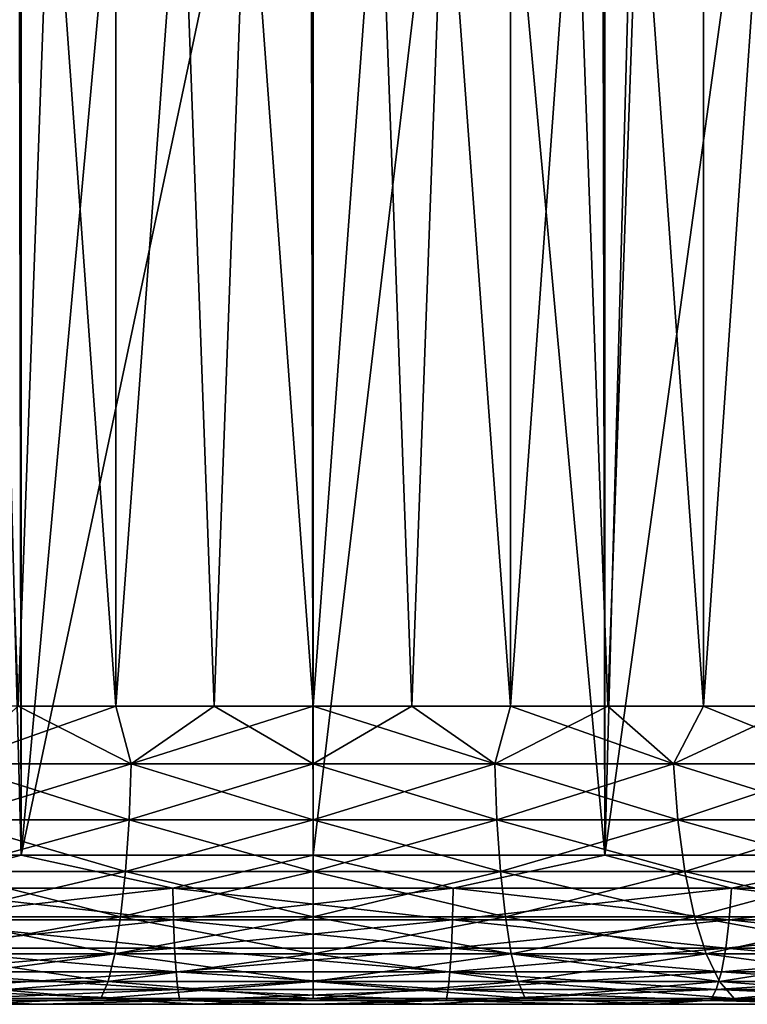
# Model space of a CAD drawing. Extents: x -265 to 265, y 0 to 1027.
# Tile 87 of 256: x 248.03 to 252.91, y 0 to 6.6. Entities that reach past the tile are written whole.
import ezdxf

# ---------------------------------------------------------------- set-up
doc = ezdxf.new("R2010")
doc.units = 0
doc.header["$LTSCALE"] = 41.718519
for name, color, linetype in [('101', 7, 'CONTINUOUS'), ('103', 7, 'CONTINUOUS'), ('104', 7, 'CONTINUOUS'), ('105', 7, 'CONTINUOUS'), ('106', 7, 'CONTINUOUS'), ('128', 7, 'CONTINUOUS'), ('129', 7, 'CONTINUOUS'), ('130', 7, 'CONTINUOUS'), ('131', 7, 'CONTINUOUS')]:
    doc.layers.add(name, color=color, linetype=linetype)

msp = doc.modelspace()

# ---------------------------------------------------------------- linework, layer by layer
at = {"layer": '101', "color": 7, "linetype": 'CONTINUOUS'}
for points in [[(248.1726, 0, 13.8802), (246.3765, 0, 13.523), (247.7009, 0, 11.0636), (248.1726, 0, 13.8802)], [(246.3765, 0, -13.523), (248.1726, 0, -13.8802), (247.7009, 0, -11.0636), (246.3765, 0, -13.523)], [(249.2289, 0, 11.2737), (248.1726, 0, 13.8802), (247.7009, 0, 11.0636), (249.2289, 0, 11.2737)], [(247.7009, 0, -11.0636), (248.1726, 0, -13.8802), (249.2289, 0, -11.2737), (247.7009, 0, -11.0636)], [(250, 0, 14), (248.1726, 0, 13.8802), (249.2289, 0, 11.2737), (250, 0, 14)], [(248.1726, 0, -13.8802), (250, 0, -14), (249.2289, 0, -11.2737), (248.1726, 0, -13.8802)], [(250.7711, 0, 11.2737), (250, 0, 14), (249.2289, 0, 11.2737), (250.7711, 0, 11.2737)], [(249.2289, 0, -11.2737), (250, 0, -14), (250.7711, 0, -11.2737), (249.2289, 0, -11.2737)], [(251.8274, 0, 13.8802), (250, 0, 14), (250.7711, 0, 11.2737), (251.8274, 0, 13.8802)], [(250, 0, -14), (251.8274, 0, -13.8802), (250.7711, 0, -11.2737), (250, 0, -14)], [(252.2991, 0, 11.0636), (251.8274, 0, 13.8802), (250.7711, 0, 11.2737), (252.2991, 0, 11.0636)], [(250.7711, 0, -11.2737), (251.8274, 0, -13.8802), (252.2991, 0, -11.0636), (250.7711, 0, -11.2737)], [(253.6235, 0, 13.523), (251.8274, 0, 13.8802), (252.2991, 0, 11.0636), (253.6235, 0, 13.523)], [(251.8274, 0, -13.8802), (253.6235, 0, -13.523), (252.2991, 0, -11.0636), (251.8274, 0, -13.8802)], [(253.7842, 0, 10.6475), (253.6235, 0, 13.523), (252.2991, 0, 11.0636), (253.7842, 0, 10.6475)], [(252.2991, 0, -11.0636), (253.6235, 0, -13.523), (253.7842, 0, -10.6475), (252.2991, 0, -11.0636)]]:
    msp.add_3dface(points, dxfattribs=at)
at = {"layer": '103', "color": 7, "linetype": 'CONTINUOUS'}
for points in [[(246.1177, 1, 14.4889), (248.0421, 1, 14.8717), (246.1177, 1019, 14.4889), (246.1177, 1, 14.4889)], [(246.1177, 1019, 14.4889), (248.0421, 1, 14.8717), (248.0421, 1019, 14.8717), (246.1177, 1019, 14.4889)], [(248.0421, 1, 14.8717), (250, 1, 15), (248.0421, 1019, 14.8717), (248.0421, 1, 14.8717)], [(248.0421, 1019, 14.8717), (250, 1, 15), (250, 1019, 15), (248.0421, 1019, 14.8717)], [(250, 1, 15), (251.9579, 1, 14.8717), (250, 1019, 15), (250, 1, 15)], [(250, 1019, 15), (251.9579, 1, 14.8717), (251.9579, 1019, 14.8717), (250, 1019, 15)], [(251.9579, 1, 14.8717), (253.8823, 1, 14.4889), (251.9579, 1019, 14.8717), (251.9579, 1, 14.8717)], [(251.9579, 1019, 14.8717), (253.8823, 1, 14.4889), (253.8823, 1019, 14.4889), (251.9579, 1019, 14.8717)]]:
    msp.add_3dface(points, dxfattribs=at)
at = {"layer": '104', "color": 7, "linetype": 'CONTINUOUS'}
for points in [[(253.8823, 1, -14.4889), (251.9579, 1, -14.8717), (253.3144, 10.8306, -14.6292), (253.8823, 1, -14.4889)], [(253.3144, 10.8306, -14.6292), (251.9579, 1, -14.8717), (252.2139, 10.5047, -14.8357), (253.3144, 10.8306, -14.6292)], [(248.0421, 1, -14.8717), (246.1177, 1, -14.4889), (247.7861, 10.5047, -14.8357), (248.0421, 1, -14.8717)], [(248.892, 10.3132, -14.959), (248.0421, 1, -14.8717), (247.7861, 10.5047, -14.8357), (248.892, 10.3132, -14.959)], [(252.2139, 10.5047, -14.8357), (251.9579, 1, -14.8717), (251.108, 10.3132, -14.959), (252.2139, 10.5047, -14.8357)], [(250, 10.25, -15), (248.0421, 1, -14.8717), (248.892, 10.3132, -14.959), (250, 10.25, -15)], [(251.9579, 1, -14.8717), (250, 1, -15), (251.108, 10.3132, -14.959), (251.9579, 1, -14.8717)], [(250, 1, -15), (250, 10.25, -15), (251.108, 10.3132, -14.959), (250, 1, -15)], [(250, 1, -15), (248.0421, 1, -14.8717), (250, 10.25, -15), (250, 1, -15)]]:
    msp.add_3dface(points, dxfattribs=at)
at = {"layer": '105', "color": 7, "linetype": 'CONTINUOUS'}
for points in [[(248.0421, 1, 14.8717), (246.1177, 1, 14.4889), (247.1939, 0.7786, 14.7099), (248.0421, 1, 14.8717)], [(248.0421, 1, 14.8717), (247.1939, 0.7786, 14.7099), (249.0597, 0.7786, 14.9456), (248.0421, 1, 14.8717)], [(250, 1, 15), (248.0421, 1, 14.8717), (249.0597, 0.7786, 14.9456), (250, 1, 15)], [(250, 1, 15), (249.0597, 0.7786, 14.9456), (250.9403, 0.7786, 14.9456), (250, 1, 15)], [(251.9579, 1, 14.8717), (250, 1, 15), (250.9403, 0.7786, 14.9456), (251.9579, 1, 14.8717)], [(251.9579, 1, 14.8717), (250.9403, 0.7786, 14.9456), (252.8061, 0.7786, 14.7099), (251.9579, 1, 14.8717)], [(253.8823, 1, 14.4889), (251.9579, 1, 14.8717), (252.8061, 0.7786, 14.7099), (253.8823, 1, 14.4889)], [(253.8823, 1, 14.4889), (252.8061, 0.7786, 14.7099), (254.6276, 0.7786, 14.2422), (253.8823, 1, 14.4889)], [(247.2078, 0.5669, 14.6374), (249.0643, 0.5669, 14.872), (247.1939, 0.7786, 14.7099), (247.2078, 0.5669, 14.6374)], [(247.1939, 0.7786, 14.7099), (249.0643, 0.5669, 14.872), (249.0597, 0.7786, 14.9456), (247.1939, 0.7786, 14.7099)], [(249.0643, 0.5669, 14.872), (250.9357, 0.5669, 14.872), (249.0597, 0.7786, 14.9456), (249.0643, 0.5669, 14.872)], [(249.0597, 0.7786, 14.9456), (250.9357, 0.5669, 14.872), (250.9403, 0.7786, 14.9456), (249.0597, 0.7786, 14.9456)], [(250.9357, 0.5669, 14.872), (252.7922, 0.5669, 14.6374), (250.9403, 0.7786, 14.9456), (250.9357, 0.5669, 14.872)], [(250.9403, 0.7786, 14.9456), (252.7922, 0.5669, 14.6374), (252.8061, 0.7786, 14.7099), (250.9403, 0.7786, 14.9456)], [(252.7922, 0.5669, 14.6374), (254.6048, 0.5669, 14.172), (252.8061, 0.7786, 14.7099), (252.7922, 0.5669, 14.6374)], [(252.8061, 0.7786, 14.7099), (254.6048, 0.5669, 14.172), (254.6276, 0.7786, 14.2422), (252.8061, 0.7786, 14.7099)], [(247.2301, 0.377, 14.5204), (249.0718, 0.377, 14.7531), (247.2078, 0.5669, 14.6374), (247.2301, 0.377, 14.5204)], [(247.2078, 0.5669, 14.6374), (249.0718, 0.377, 14.7531), (249.0643, 0.5669, 14.872), (247.2078, 0.5669, 14.6374)], [(249.0718, 0.377, 14.7531), (250.9282, 0.377, 14.7531), (249.0643, 0.5669, 14.872), (249.0718, 0.377, 14.7531)], [(249.0643, 0.5669, 14.872), (250.9282, 0.377, 14.7531), (250.9357, 0.5669, 14.872), (249.0643, 0.5669, 14.872)], [(250.9282, 0.377, 14.7531), (252.7699, 0.377, 14.5204), (250.9357, 0.5669, 14.872), (250.9282, 0.377, 14.7531)], [(250.9357, 0.5669, 14.872), (252.7699, 0.377, 14.5204), (252.7922, 0.5669, 14.6374), (250.9357, 0.5669, 14.872)], [(252.7699, 0.377, 14.5204), (254.568, 0.377, 14.0588), (252.7922, 0.5669, 14.6374), (252.7699, 0.377, 14.5204)], [(252.7922, 0.5669, 14.6374), (254.568, 0.377, 14.0588), (254.6048, 0.5669, 14.172), (252.7922, 0.5669, 14.6374)], [(247.2598, 0.2184, 14.3648), (249.0818, 0.2184, 14.595), (247.2301, 0.377, 14.5204), (247.2598, 0.2184, 14.3648)], [(247.2301, 0.377, 14.5204), (249.0818, 0.2184, 14.595), (249.0718, 0.377, 14.7531), (247.2301, 0.377, 14.5204)], [(249.0818, 0.2184, 14.595), (250.9182, 0.2184, 14.595), (249.0718, 0.377, 14.7531), (249.0818, 0.2184, 14.595)], [(249.0718, 0.377, 14.7531), (250.9182, 0.2184, 14.595), (250.9282, 0.377, 14.7531), (249.0718, 0.377, 14.7531)], [(250.9182, 0.2184, 14.595), (252.7402, 0.2184, 14.3648), (250.9282, 0.377, 14.7531), (250.9182, 0.2184, 14.595)], [(250.9282, 0.377, 14.7531), (252.7402, 0.2184, 14.3648), (252.7699, 0.377, 14.5204), (250.9282, 0.377, 14.7531)], [(252.7402, 0.2184, 14.3648), (254.519, 0.2184, 13.9081), (252.7699, 0.377, 14.5204), (252.7402, 0.2184, 14.3648)], [(252.7699, 0.377, 14.5204), (254.519, 0.2184, 13.9081), (254.568, 0.377, 14.0588), (252.7699, 0.377, 14.5204)], [(247.2953, 0.0991, 14.1784), (249.0937, 0.0991, 14.4056), (247.2598, 0.2184, 14.3648), (247.2953, 0.0991, 14.1784)], [(247.2598, 0.2184, 14.3648), (249.0937, 0.0991, 14.4056), (249.0818, 0.2184, 14.595), (247.2598, 0.2184, 14.3648)], [(249.0937, 0.0991, 14.4056), (250.9063, 0.0991, 14.4056), (249.0818, 0.2184, 14.595), (249.0937, 0.0991, 14.4056)], [(249.0818, 0.2184, 14.595), (250.9063, 0.0991, 14.4056), (250.9182, 0.2184, 14.595), (249.0818, 0.2184, 14.595)], [(250.9063, 0.0991, 14.4056), (252.7047, 0.0991, 14.1784), (250.9182, 0.2184, 14.595), (250.9063, 0.0991, 14.4056)], [(250.9182, 0.2184, 14.595), (252.7047, 0.0991, 14.1784), (252.7402, 0.2184, 14.3648), (250.9182, 0.2184, 14.595)], [(252.7047, 0.0991, 14.1784), (254.4604, 0.0991, 13.7276), (252.7402, 0.2184, 14.3648), (252.7047, 0.0991, 14.1784)], [(252.7402, 0.2184, 14.3648), (254.4604, 0.0991, 13.7276), (254.519, 0.2184, 13.9081), (252.7402, 0.2184, 14.3648)], [(247.335, 0.0251, 13.9706), (249.107, 0.0251, 14.1945), (247.2953, 0.0991, 14.1784), (247.335, 0.0251, 13.9706)], [(247.2953, 0.0991, 14.1784), (249.107, 0.0251, 14.1945), (249.0937, 0.0991, 14.4056), (247.2953, 0.0991, 14.1784)], [(249.107, 0.0251, 14.1945), (250.893, 0.0251, 14.1945), (249.0937, 0.0991, 14.4056), (249.107, 0.0251, 14.1945)], [(249.0937, 0.0991, 14.4056), (250.893, 0.0251, 14.1945), (250.9063, 0.0991, 14.4056), (249.0937, 0.0991, 14.4056)], [(250.893, 0.0251, 14.1945), (252.665, 0.0251, 13.9706), (250.9063, 0.0991, 14.4056), (250.893, 0.0251, 14.1945)], [(250.9063, 0.0991, 14.4056), (252.665, 0.0251, 13.9706), (252.7047, 0.0991, 14.1784), (250.9063, 0.0991, 14.4056)], [(252.665, 0.0251, 13.9706), (254.395, 0.0251, 13.5264), (252.7047, 0.0991, 14.1784), (252.665, 0.0251, 13.9706)], [(252.7047, 0.0991, 14.1784), (254.395, 0.0251, 13.5264), (254.4604, 0.0991, 13.7276), (252.7047, 0.0991, 14.1784)], [(246.3765, 0, 13.523), (248.1726, 0, 13.8802), (247.335, 0.0251, 13.9706), (246.3765, 0, 13.523)], [(247.335, 0.0251, 13.9706), (248.1726, 0, 13.8802), (249.107, 0.0251, 14.1945), (247.335, 0.0251, 13.9706)], [(248.1726, 0, 13.8802), (250, 0, 14), (249.107, 0.0251, 14.1945), (248.1726, 0, 13.8802)], [(249.107, 0.0251, 14.1945), (250, 0, 14), (250.893, 0.0251, 14.1945), (249.107, 0.0251, 14.1945)], [(250, 0, 14), (251.8274, 0, 13.8802), (250.893, 0.0251, 14.1945), (250, 0, 14)], [(250.893, 0.0251, 14.1945), (251.8274, 0, 13.8802), (252.665, 0.0251, 13.9706), (250.893, 0.0251, 14.1945)], [(251.8274, 0, 13.8802), (253.6235, 0, 13.523), (252.665, 0.0251, 13.9706), (251.8274, 0, 13.8802)], [(252.665, 0.0251, 13.9706), (253.6235, 0, 13.523), (254.395, 0.0251, 13.5264), (252.665, 0.0251, 13.9706)]]:
    msp.add_3dface(points, dxfattribs=at)
at = {"layer": '106', "color": 7, "linetype": 'CONTINUOUS'}
for points in [[(246.1177, 1, -14.4889), (248.0421, 1, -14.8717), (247.1939, 0.7786, -14.7099), (246.1177, 1, -14.4889)], [(248.0421, 1, -14.8717), (249.0597, 0.7786, -14.9456), (247.1939, 0.7786, -14.7099), (248.0421, 1, -14.8717)], [(248.0421, 1, -14.8717), (250, 1, -15), (249.0597, 0.7786, -14.9456), (248.0421, 1, -14.8717)], [(250, 1, -15), (250.9403, 0.7786, -14.9456), (249.0597, 0.7786, -14.9456), (250, 1, -15)], [(250, 1, -15), (251.9579, 1, -14.8717), (250.9403, 0.7786, -14.9456), (250, 1, -15)], [(251.9579, 1, -14.8717), (252.8061, 0.7786, -14.7099), (250.9403, 0.7786, -14.9456), (251.9579, 1, -14.8717)], [(251.9579, 1, -14.8717), (253.8823, 1, -14.4889), (252.8061, 0.7786, -14.7099), (251.9579, 1, -14.8717)], [(253.8823, 1, -14.4889), (254.6276, 0.7786, -14.2422), (252.8061, 0.7786, -14.7099), (253.8823, 1, -14.4889)], [(249.0597, 0.7786, -14.9456), (247.2078, 0.5669, -14.6374), (247.1939, 0.7786, -14.7099), (249.0597, 0.7786, -14.9456)], [(249.0643, 0.5669, -14.872), (247.2078, 0.5669, -14.6374), (249.0597, 0.7786, -14.9456), (249.0643, 0.5669, -14.872)], [(250.9403, 0.7786, -14.9456), (249.0643, 0.5669, -14.872), (249.0597, 0.7786, -14.9456), (250.9403, 0.7786, -14.9456)], [(250.9357, 0.5669, -14.872), (249.0643, 0.5669, -14.872), (250.9403, 0.7786, -14.9456), (250.9357, 0.5669, -14.872)], [(252.7922, 0.5669, -14.6374), (250.9357, 0.5669, -14.872), (252.8061, 0.7786, -14.7099), (252.7922, 0.5669, -14.6374)], [(252.8061, 0.7786, -14.7099), (250.9357, 0.5669, -14.872), (250.9403, 0.7786, -14.9456), (252.8061, 0.7786, -14.7099)], [(254.6048, 0.5669, -14.172), (252.7922, 0.5669, -14.6374), (254.6276, 0.7786, -14.2422), (254.6048, 0.5669, -14.172)], [(254.6276, 0.7786, -14.2422), (252.7922, 0.5669, -14.6374), (252.8061, 0.7786, -14.7099), (254.6276, 0.7786, -14.2422)], [(249.0643, 0.5669, -14.872), (247.2301, 0.377, -14.5204), (247.2078, 0.5669, -14.6374), (249.0643, 0.5669, -14.872)], [(249.0718, 0.377, -14.7531), (247.2301, 0.377, -14.5204), (249.0643, 0.5669, -14.872), (249.0718, 0.377, -14.7531)], [(250.9357, 0.5669, -14.872), (249.0718, 0.377, -14.7531), (249.0643, 0.5669, -14.872), (250.9357, 0.5669, -14.872)], [(250.9282, 0.377, -14.7531), (249.0718, 0.377, -14.7531), (250.9357, 0.5669, -14.872), (250.9282, 0.377, -14.7531)], [(252.7699, 0.377, -14.5204), (250.9282, 0.377, -14.7531), (252.7922, 0.5669, -14.6374), (252.7699, 0.377, -14.5204)], [(252.7922, 0.5669, -14.6374), (250.9282, 0.377, -14.7531), (250.9357, 0.5669, -14.872), (252.7922, 0.5669, -14.6374)], [(254.568, 0.377, -14.0588), (252.7699, 0.377, -14.5204), (254.6048, 0.5669, -14.172), (254.568, 0.377, -14.0588)], [(254.6048, 0.5669, -14.172), (252.7699, 0.377, -14.5204), (252.7922, 0.5669, -14.6374), (254.6048, 0.5669, -14.172)], [(249.0718, 0.377, -14.7531), (247.2598, 0.2184, -14.3648), (247.2301, 0.377, -14.5204), (249.0718, 0.377, -14.7531)], [(249.0818, 0.2184, -14.595), (247.2598, 0.2184, -14.3648), (249.0718, 0.377, -14.7531), (249.0818, 0.2184, -14.595)], [(250.9282, 0.377, -14.7531), (249.0818, 0.2184, -14.595), (249.0718, 0.377, -14.7531), (250.9282, 0.377, -14.7531)], [(250.9182, 0.2184, -14.595), (249.0818, 0.2184, -14.595), (250.9282, 0.377, -14.7531), (250.9182, 0.2184, -14.595)], [(252.7402, 0.2184, -14.3648), (250.9182, 0.2184, -14.595), (252.7699, 0.377, -14.5204), (252.7402, 0.2184, -14.3648)], [(252.7699, 0.377, -14.5204), (250.9182, 0.2184, -14.595), (250.9282, 0.377, -14.7531), (252.7699, 0.377, -14.5204)], [(254.519, 0.2184, -13.9081), (252.7402, 0.2184, -14.3648), (254.568, 0.377, -14.0588), (254.519, 0.2184, -13.9081)], [(254.568, 0.377, -14.0588), (252.7402, 0.2184, -14.3648), (252.7699, 0.377, -14.5204), (254.568, 0.377, -14.0588)], [(249.0818, 0.2184, -14.595), (247.2953, 0.0991, -14.1784), (247.2598, 0.2184, -14.3648), (249.0818, 0.2184, -14.595)], [(249.0937, 0.0991, -14.4056), (247.2953, 0.0991, -14.1784), (249.0818, 0.2184, -14.595), (249.0937, 0.0991, -14.4056)], [(250.9182, 0.2184, -14.595), (249.0937, 0.0991, -14.4056), (249.0818, 0.2184, -14.595), (250.9182, 0.2184, -14.595)], [(250.9063, 0.0991, -14.4056), (249.0937, 0.0991, -14.4056), (250.9182, 0.2184, -14.595), (250.9063, 0.0991, -14.4056)], [(252.7047, 0.0991, -14.1784), (250.9063, 0.0991, -14.4056), (252.7402, 0.2184, -14.3648), (252.7047, 0.0991, -14.1784)], [(252.7402, 0.2184, -14.3648), (250.9063, 0.0991, -14.4056), (250.9182, 0.2184, -14.595), (252.7402, 0.2184, -14.3648)], [(254.4604, 0.0991, -13.7276), (252.7047, 0.0991, -14.1784), (254.519, 0.2184, -13.9081), (254.4604, 0.0991, -13.7276)], [(254.519, 0.2184, -13.9081), (252.7047, 0.0991, -14.1784), (252.7402, 0.2184, -14.3648), (254.519, 0.2184, -13.9081)], [(249.0937, 0.0991, -14.4056), (247.335, 0.0251, -13.9706), (247.2953, 0.0991, -14.1784), (249.0937, 0.0991, -14.4056)], [(249.107, 0.0251, -14.1945), (247.335, 0.0251, -13.9706), (249.0937, 0.0991, -14.4056), (249.107, 0.0251, -14.1945)], [(250.9063, 0.0991, -14.4056), (249.107, 0.0251, -14.1945), (249.0937, 0.0991, -14.4056), (250.9063, 0.0991, -14.4056)], [(250.893, 0.0251, -14.1945), (249.107, 0.0251, -14.1945), (250.9063, 0.0991, -14.4056), (250.893, 0.0251, -14.1945)], [(252.665, 0.0251, -13.9706), (250.893, 0.0251, -14.1945), (252.7047, 0.0991, -14.1784), (252.665, 0.0251, -13.9706)], [(252.7047, 0.0991, -14.1784), (250.893, 0.0251, -14.1945), (250.9063, 0.0991, -14.4056), (252.7047, 0.0991, -14.1784)], [(254.395, 0.0251, -13.5264), (252.665, 0.0251, -13.9706), (254.4604, 0.0991, -13.7276), (254.395, 0.0251, -13.5264)], [(254.4604, 0.0991, -13.7276), (252.665, 0.0251, -13.9706), (252.7047, 0.0991, -14.1784), (254.4604, 0.0991, -13.7276)], [(248.1726, 0, -13.8802), (246.3765, 0, -13.523), (247.335, 0.0251, -13.9706), (248.1726, 0, -13.8802)], [(249.107, 0.0251, -14.1945), (248.1726, 0, -13.8802), (247.335, 0.0251, -13.9706), (249.107, 0.0251, -14.1945)], [(250, 0, -14), (248.1726, 0, -13.8802), (249.107, 0.0251, -14.1945), (250, 0, -14)], [(250.893, 0.0251, -14.1945), (250, 0, -14), (249.107, 0.0251, -14.1945), (250.893, 0.0251, -14.1945)], [(251.8274, 0, -13.8802), (250, 0, -14), (250.893, 0.0251, -14.1945), (251.8274, 0, -13.8802)], [(252.665, 0.0251, -13.9706), (251.8274, 0, -13.8802), (250.893, 0.0251, -14.1945), (252.665, 0.0251, -13.9706)], [(253.6235, 0, -13.523), (251.8274, 0, -13.8802), (252.665, 0.0251, -13.9706), (253.6235, 0, -13.523)], [(254.395, 0.0251, -13.5264), (253.6235, 0, -13.523), (252.665, 0.0251, -13.9706), (254.395, 0.0251, -13.5264)]]:
    msp.add_3dface(points, dxfattribs=at)
at = {"layer": '128', "color": 7, "linetype": 'CONTINUOUS'}
for points in [[(247.3799, 20, 8.9233), (248.6765, 20, 9.2053), (247.3799, 2, 8.9233), (247.3799, 20, 8.9233)], [(247.3799, 2, 8.9233), (248.6765, 20, 9.2053), (248.0231, 2, 9.0875), (247.3799, 2, 8.9233)], [(248.0231, 2, 9.0875), (248.6765, 20, 9.2053), (248.6765, 2, 9.2053), (248.0231, 2, 9.0875)], [(248.6765, 20, 9.2053), (250, 20, 9.3), (248.6765, 2, 9.2053), (248.6765, 20, 9.2053)], [(248.6765, 2, 9.2053), (250, 20, 9.3), (249.3365, 2, 9.2763), (248.6765, 2, 9.2053)], [(249.3365, 2, 9.2763), (250, 20, 9.3), (250, 2, 9.3), (249.3365, 2, 9.2763)], [(250, 20, 9.3), (251.3235, 20, 9.2053), (250, 2, 9.3), (250, 20, 9.3)], [(250, 2, 9.3), (251.3235, 20, 9.2053), (250.6635, 2, 9.2763), (250, 2, 9.3)], [(250.6635, 2, 9.2763), (251.3235, 20, 9.2053), (251.3235, 2, 9.2053), (250.6635, 2, 9.2763)], [(251.3235, 20, 9.2053), (252.6201, 20, 8.9233), (251.3235, 2, 9.2053), (251.3235, 20, 9.2053)], [(251.3235, 2, 9.2053), (252.6201, 20, 8.9233), (251.9769, 2, 9.0875), (251.3235, 2, 9.2053)], [(251.9769, 2, 9.0875), (252.6201, 20, 8.9233), (252.6201, 2, 8.9233), (251.9769, 2, 9.0875)], [(252.6201, 20, 8.9233), (253.8634, 20, 8.4596), (252.6201, 2, 8.9233), (252.6201, 20, 8.9233)], [(252.6201, 2, 8.9233), (253.8634, 20, 8.4596), (253.25, 2, 8.7136), (252.6201, 2, 8.9233)]]:
    msp.add_3dface(points, dxfattribs=at)
at = {"layer": '129', "color": 7, "linetype": 'CONTINUOUS'}
for points in [[(248.6765, 20, -9.2053), (247.3799, 20, -8.9233), (248.6765, 2, -9.2053), (248.6765, 20, -9.2053)], [(248.6765, 2, -9.2053), (247.3799, 20, -8.9233), (248.0231, 2, -9.0875), (248.6765, 2, -9.2053)], [(250, 20, -9.3), (248.6765, 20, -9.2053), (250, 2, -9.3), (250, 20, -9.3)], [(250, 2, -9.3), (248.6765, 20, -9.2053), (249.3365, 2, -9.2763), (250, 2, -9.3)], [(249.3365, 2, -9.2763), (248.6765, 20, -9.2053), (248.6765, 2, -9.2053), (249.3365, 2, -9.2763)], [(251.3235, 20, -9.2053), (250, 20, -9.3), (251.3235, 2, -9.2053), (251.3235, 20, -9.2053)], [(251.3235, 2, -9.2053), (250, 20, -9.3), (250.6635, 2, -9.2763), (251.3235, 2, -9.2053)], [(250.6635, 2, -9.2763), (250, 20, -9.3), (250, 2, -9.3), (250.6635, 2, -9.2763)], [(252.6201, 20, -8.9233), (251.3235, 20, -9.2053), (252.6201, 2, -8.9233), (252.6201, 20, -8.9233)], [(252.6201, 2, -8.9233), (251.3235, 20, -9.2053), (251.9769, 2, -9.0875), (252.6201, 2, -8.9233)], [(251.9769, 2, -9.0875), (251.3235, 20, -9.2053), (251.3235, 2, -9.2053), (251.9769, 2, -9.0875)], [(253.8634, 20, -8.4596), (252.6201, 20, -8.9233), (253.8634, 2, -8.4596), (253.8634, 20, -8.4596)], [(253.8634, 2, -8.4596), (252.6201, 20, -8.9233), (253.25, 2, -8.7136), (253.8634, 2, -8.4596)], [(253.25, 2, -8.7136), (252.6201, 20, -8.9233), (252.6201, 2, -8.9233), (253.25, 2, -8.7136)]]:
    msp.add_3dface(points, dxfattribs=at)
at = {"layer": '130', "color": 7, "linetype": 'CONTINUOUS'}
for points in [[(248.0231, 2, -9.0875), (247.5832, 1.6121, -9.0198), (248.7812, 1.6121, -9.2581), (248.0231, 2, -9.0875)], [(248.6765, 2, -9.2053), (248.0231, 2, -9.0875), (248.7812, 1.6121, -9.2581), (248.6765, 2, -9.2053)], [(249.3365, 2, -9.2763), (248.6765, 2, -9.2053), (248.7812, 1.6121, -9.2581), (249.3365, 2, -9.2763)], [(249.3365, 2, -9.2763), (248.7812, 1.6121, -9.2581), (250, 1.6121, -9.338), (249.3365, 2, -9.2763)], [(250, 2, -9.3), (249.3365, 2, -9.2763), (250, 1.6121, -9.338), (250, 2, -9.3)], [(250.6635, 2, -9.2763), (250, 2, -9.3), (251.2188, 1.6121, -9.2581), (250.6635, 2, -9.2763)], [(250, 2, -9.3), (250, 1.6121, -9.338), (251.2188, 1.6121, -9.2581), (250, 2, -9.3)], [(251.3235, 2, -9.2053), (250.6635, 2, -9.2763), (251.2188, 1.6121, -9.2581), (251.3235, 2, -9.2053)], [(251.3235, 2, -9.2053), (251.2188, 1.6121, -9.2581), (252.4168, 1.6121, -9.0198), (251.3235, 2, -9.2053)], [(251.9769, 2, -9.0875), (251.3235, 2, -9.2053), (252.4168, 1.6121, -9.0198), (251.9769, 2, -9.0875)], [(252.6201, 2, -8.9233), (251.9769, 2, -9.0875), (252.4168, 1.6121, -9.0198), (252.6201, 2, -8.9233)], [(252.6201, 2, -8.9233), (252.4168, 1.6121, -9.0198), (253.5735, 1.6121, -8.6272), (252.6201, 2, -8.9233)], [(253.25, 2, -8.7136), (252.6201, 2, -8.9233), (253.5735, 1.6121, -8.6272), (253.25, 2, -8.7136)], [(247.5538, 1.2364, -9.1294), (248.7663, 1.2364, -9.3706), (247.5832, 1.6121, -9.0198), (247.5538, 1.2364, -9.1294)], [(247.5832, 1.6121, -9.0198), (248.7663, 1.2364, -9.3706), (248.7812, 1.6121, -9.2581), (247.5832, 1.6121, -9.0198)], [(248.7663, 1.2364, -9.3706), (250, 1.2364, -9.4515), (248.7812, 1.6121, -9.2581), (248.7663, 1.2364, -9.3706)], [(248.7812, 1.6121, -9.2581), (250, 1.2364, -9.4515), (250, 1.6121, -9.338), (248.7812, 1.6121, -9.2581)], [(250, 1.2364, -9.4515), (251.2337, 1.2364, -9.3706), (250, 1.6121, -9.338), (250, 1.2364, -9.4515)], [(250, 1.6121, -9.338), (251.2337, 1.2364, -9.3706), (251.2188, 1.6121, -9.2581), (250, 1.6121, -9.338)], [(251.2337, 1.2364, -9.3706), (252.4462, 1.2364, -9.1294), (251.2188, 1.6121, -9.2581), (251.2337, 1.2364, -9.3706)], [(251.2188, 1.6121, -9.2581), (252.4462, 1.2364, -9.1294), (252.4168, 1.6121, -9.0198), (251.2188, 1.6121, -9.2581)], [(252.4462, 1.2364, -9.1294), (253.6169, 1.2364, -8.732), (252.4168, 1.6121, -9.0198), (252.4462, 1.2364, -9.1294)], [(252.4168, 1.6121, -9.0198), (253.6169, 1.2364, -8.732), (253.5735, 1.6121, -8.6272), (252.4168, 1.6121, -9.0198)], [(247.506, 0.8902, -9.3078), (248.7422, 0.8902, -9.5537), (247.5538, 1.2364, -9.1294), (247.506, 0.8902, -9.3078)], [(247.5538, 1.2364, -9.1294), (248.7422, 0.8902, -9.5537), (248.7663, 1.2364, -9.3706), (247.5538, 1.2364, -9.1294)], [(248.7422, 0.8902, -9.5537), (250, 0.8902, -9.6362), (248.7663, 1.2364, -9.3706), (248.7422, 0.8902, -9.5537)], [(248.7663, 1.2364, -9.3706), (250, 0.8902, -9.6362), (250, 1.2364, -9.4515), (248.7663, 1.2364, -9.3706)], [(250, 0.8902, -9.6362), (251.2578, 0.8902, -9.5537), (250, 1.2364, -9.4515), (250, 0.8902, -9.6362)], [(250, 1.2364, -9.4515), (251.2578, 0.8902, -9.5537), (251.2337, 1.2364, -9.3706), (250, 1.2364, -9.4515)], [(251.2578, 0.8902, -9.5537), (252.494, 0.8902, -9.3078), (251.2337, 1.2364, -9.3706), (251.2578, 0.8902, -9.5537)], [(251.2337, 1.2364, -9.3706), (252.494, 0.8902, -9.3078), (252.4462, 1.2364, -9.1294), (251.2337, 1.2364, -9.3706)], [(252.494, 0.8902, -9.3078), (253.6876, 0.8902, -8.9027), (252.4462, 1.2364, -9.1294), (252.494, 0.8902, -9.3078)], [(252.4462, 1.2364, -9.1294), (253.6876, 0.8902, -8.9027), (253.6169, 1.2364, -8.732), (252.4462, 1.2364, -9.1294)], [(247.4416, 0.5866, -9.5481), (248.7098, 0.5866, -9.8004), (247.506, 0.8902, -9.3078), (247.4416, 0.5866, -9.5481)], [(247.506, 0.8902, -9.3078), (248.7098, 0.5866, -9.8004), (248.7422, 0.8902, -9.5537), (247.506, 0.8902, -9.3078)], [(248.7098, 0.5866, -9.8004), (250, 0.5866, -9.885), (248.7422, 0.8902, -9.5537), (248.7098, 0.5866, -9.8004)], [(248.7422, 0.8902, -9.5537), (250, 0.5866, -9.885), (250, 0.8902, -9.6362), (248.7422, 0.8902, -9.5537)], [(250, 0.5866, -9.885), (251.2902, 0.5866, -9.8004), (250, 0.8902, -9.6362), (250, 0.5866, -9.885)], [(250, 0.8902, -9.6362), (251.2902, 0.5866, -9.8004), (251.2578, 0.8902, -9.5537), (250, 0.8902, -9.6362)], [(251.2902, 0.5866, -9.8004), (252.5584, 0.5866, -9.5481), (251.2578, 0.8902, -9.5537), (251.2902, 0.5866, -9.8004)], [(251.2578, 0.8902, -9.5537), (252.5584, 0.5866, -9.5481), (252.494, 0.8902, -9.3078), (251.2578, 0.8902, -9.5537)], [(252.5584, 0.5866, -9.5481), (253.7828, 0.5866, -9.1325), (252.494, 0.8902, -9.3078), (252.5584, 0.5866, -9.5481)], [(252.494, 0.8902, -9.3078), (253.7828, 0.5866, -9.1325), (253.6876, 0.8902, -8.9027), (252.494, 0.8902, -9.3078)], [(247.3631, 0.3375, -9.8411), (248.6702, 0.3375, -10.101), (247.4416, 0.5866, -9.5481), (247.3631, 0.3375, -9.8411)], [(247.4416, 0.5866, -9.5481), (248.6702, 0.3375, -10.101), (248.7098, 0.5866, -9.8004), (247.4416, 0.5866, -9.5481)], [(248.6702, 0.3375, -10.101), (250, 0.3375, -10.1882), (248.7098, 0.5866, -9.8004), (248.6702, 0.3375, -10.101)], [(248.7098, 0.5866, -9.8004), (250, 0.3375, -10.1882), (250, 0.5866, -9.885), (248.7098, 0.5866, -9.8004)], [(250, 0.3375, -10.1882), (251.3298, 0.3375, -10.101), (250, 0.5866, -9.885), (250, 0.3375, -10.1882)], [(250, 0.5866, -9.885), (251.3298, 0.3375, -10.101), (251.2902, 0.5866, -9.8004), (250, 0.5866, -9.885)], [(251.3298, 0.3375, -10.101), (252.6369, 0.3375, -9.8411), (251.2902, 0.5866, -9.8004), (251.3298, 0.3375, -10.101)], [(251.2902, 0.5866, -9.8004), (252.6369, 0.3375, -9.8411), (252.5584, 0.5866, -9.5481), (251.2902, 0.5866, -9.8004)], [(252.6369, 0.3375, -9.8411), (253.8989, 0.3375, -9.4127), (252.5584, 0.5866, -9.5481), (252.6369, 0.3375, -9.8411)], [(252.5584, 0.5866, -9.5481), (253.8989, 0.3375, -9.4127), (253.7828, 0.5866, -9.1325), (252.5584, 0.5866, -9.5481)], [(247.2735, 0.1524, -10.1753), (248.625, 0.1524, -10.4441), (247.3631, 0.3375, -9.8411), (247.2735, 0.1524, -10.1753)], [(247.3631, 0.3375, -9.8411), (248.625, 0.1524, -10.4441), (248.6702, 0.3375, -10.101), (247.3631, 0.3375, -9.8411)], [(248.625, 0.1524, -10.4441), (250, 0.1524, -10.5343), (248.6702, 0.3375, -10.101), (248.625, 0.1524, -10.4441)], [(248.6702, 0.3375, -10.101), (250, 0.1524, -10.5343), (250, 0.3375, -10.1882), (248.6702, 0.3375, -10.101)], [(250, 0.1524, -10.5343), (251.375, 0.1524, -10.4441), (250, 0.3375, -10.1882), (250, 0.1524, -10.5343)], [(250, 0.3375, -10.1882), (251.375, 0.1524, -10.4441), (251.3298, 0.3375, -10.101), (250, 0.3375, -10.1882)], [(251.375, 0.1524, -10.4441), (252.7265, 0.1524, -10.1753), (251.3298, 0.3375, -10.101), (251.375, 0.1524, -10.4441)], [(251.3298, 0.3375, -10.101), (252.7265, 0.1524, -10.1753), (252.6369, 0.3375, -9.8411), (251.3298, 0.3375, -10.101)], [(252.7265, 0.1524, -10.1753), (254.0313, 0.1524, -9.7324), (252.6369, 0.3375, -9.8411), (252.7265, 0.1524, -10.1753)], [(252.6369, 0.3375, -9.8411), (254.0313, 0.1524, -9.7324), (253.8989, 0.3375, -9.4127), (252.6369, 0.3375, -9.8411)], [(247.1763, 0.0384, -10.5381), (248.576, 0.0384, -10.8165), (247.2735, 0.1524, -10.1753), (247.1763, 0.0384, -10.5381)], [(247.2735, 0.1524, -10.1753), (248.576, 0.0384, -10.8165), (248.625, 0.1524, -10.4441), (247.2735, 0.1524, -10.1753)], [(248.576, 0.0384, -10.8165), (250, 0.0384, -10.9098), (248.625, 0.1524, -10.4441), (248.576, 0.0384, -10.8165)], [(248.625, 0.1524, -10.4441), (250, 0.0384, -10.9098), (250, 0.1524, -10.5343), (248.625, 0.1524, -10.4441)], [(250, 0.0384, -10.9098), (251.424, 0.0384, -10.8165), (250, 0.1524, -10.5343), (250, 0.0384, -10.9098)], [(250, 0.1524, -10.5343), (251.424, 0.0384, -10.8165), (251.375, 0.1524, -10.4441), (250, 0.1524, -10.5343)], [(251.424, 0.0384, -10.8165), (252.8237, 0.0384, -10.5381), (251.375, 0.1524, -10.4441), (251.424, 0.0384, -10.8165)], [(251.375, 0.1524, -10.4441), (252.8237, 0.0384, -10.5381), (252.7265, 0.1524, -10.1753), (251.375, 0.1524, -10.4441)], [(252.8237, 0.0384, -10.5381), (254.175, 0.0384, -10.0794), (252.7265, 0.1524, -10.1753), (252.8237, 0.0384, -10.5381)], [(252.7265, 0.1524, -10.1753), (254.175, 0.0384, -10.0794), (254.0313, 0.1524, -9.7324), (252.7265, 0.1524, -10.1753)], [(247.1763, 0.0384, -10.5381), (247.7009, 0, -11.0636), (248.576, 0.0384, -10.8165), (247.1763, 0.0384, -10.5381)], [(247.7009, 0, -11.0636), (249.2289, 0, -11.2737), (248.576, 0.0384, -10.8165), (247.7009, 0, -11.0636)], [(248.576, 0.0384, -10.8165), (249.2289, 0, -11.2737), (250, 0.0384, -10.9098), (248.576, 0.0384, -10.8165)], [(249.2289, 0, -11.2737), (250.7711, 0, -11.2737), (250, 0.0384, -10.9098), (249.2289, 0, -11.2737)], [(250, 0.0384, -10.9098), (250.7711, 0, -11.2737), (251.424, 0.0384, -10.8165), (250, 0.0384, -10.9098)], [(250.7711, 0, -11.2737), (252.2991, 0, -11.0636), (251.424, 0.0384, -10.8165), (250.7711, 0, -11.2737)], [(251.424, 0.0384, -10.8165), (252.2991, 0, -11.0636), (252.8237, 0.0384, -10.5381), (251.424, 0.0384, -10.8165)], [(252.2991, 0, -11.0636), (253.7842, 0, -10.6475), (252.8237, 0.0384, -10.5381), (252.2991, 0, -11.0636)], [(252.8237, 0.0384, -10.5381), (253.7842, 0, -10.6475), (254.175, 0.0384, -10.0794), (252.8237, 0.0384, -10.5381)]]:
    msp.add_3dface(points, dxfattribs=at)
at = {"layer": '131', "color": 7, "linetype": 'CONTINUOUS'}
for points in [[(248.0231, 2, 9.0875), (248.6765, 2, 9.2053), (247.5832, 1.6121, 9.0198), (248.0231, 2, 9.0875)], [(248.6765, 2, 9.2053), (248.7812, 1.6121, 9.2581), (247.5832, 1.6121, 9.0198), (248.6765, 2, 9.2053)], [(248.6765, 2, 9.2053), (249.3365, 2, 9.2763), (248.7812, 1.6121, 9.2581), (248.6765, 2, 9.2053)], [(249.3365, 2, 9.2763), (250, 2, 9.3), (248.7812, 1.6121, 9.2581), (249.3365, 2, 9.2763)], [(250, 2, 9.3), (250, 1.6121, 9.338), (248.7812, 1.6121, 9.2581), (250, 2, 9.3)], [(250, 2, 9.3), (250.6635, 2, 9.2763), (250, 1.6121, 9.338), (250, 2, 9.3)], [(250.6635, 2, 9.2763), (251.2188, 1.6121, 9.2581), (250, 1.6121, 9.338), (250.6635, 2, 9.2763)], [(250.6635, 2, 9.2763), (251.3235, 2, 9.2053), (251.2188, 1.6121, 9.2581), (250.6635, 2, 9.2763)], [(251.3235, 2, 9.2053), (251.9769, 2, 9.0875), (251.2188, 1.6121, 9.2581), (251.3235, 2, 9.2053)], [(251.9769, 2, 9.0875), (252.4168, 1.6121, 9.0198), (251.2188, 1.6121, 9.2581), (251.9769, 2, 9.0875)], [(251.9769, 2, 9.0875), (252.6201, 2, 8.9233), (252.4168, 1.6121, 9.0198), (251.9769, 2, 9.0875)], [(252.6201, 2, 8.9233), (253.25, 2, 8.7136), (252.4168, 1.6121, 9.0198), (252.6201, 2, 8.9233)], [(253.25, 2, 8.7136), (253.5735, 1.6121, 8.6272), (252.4168, 1.6121, 9.0198), (253.25, 2, 8.7136)], [(248.7663, 1.2364, 9.3706), (247.5538, 1.2364, 9.1294), (248.7812, 1.6121, 9.2581), (248.7663, 1.2364, 9.3706)], [(248.7812, 1.6121, 9.2581), (247.5538, 1.2364, 9.1294), (247.5832, 1.6121, 9.0198), (248.7812, 1.6121, 9.2581)], [(250, 1.2364, 9.4515), (248.7663, 1.2364, 9.3706), (250, 1.6121, 9.338), (250, 1.2364, 9.4515)], [(250, 1.6121, 9.338), (248.7663, 1.2364, 9.3706), (248.7812, 1.6121, 9.2581), (250, 1.6121, 9.338)], [(251.2337, 1.2364, 9.3706), (250, 1.2364, 9.4515), (251.2188, 1.6121, 9.2581), (251.2337, 1.2364, 9.3706)], [(251.2188, 1.6121, 9.2581), (250, 1.2364, 9.4515), (250, 1.6121, 9.338), (251.2188, 1.6121, 9.2581)], [(252.4168, 1.6121, 9.0198), (251.2337, 1.2364, 9.3706), (251.2188, 1.6121, 9.2581), (252.4168, 1.6121, 9.0198)], [(252.4462, 1.2364, 9.1294), (251.2337, 1.2364, 9.3706), (252.4168, 1.6121, 9.0198), (252.4462, 1.2364, 9.1294)], [(253.5735, 1.6121, 8.6272), (252.4462, 1.2364, 9.1294), (252.4168, 1.6121, 9.0198), (253.5735, 1.6121, 8.6272)], [(253.6169, 1.2364, 8.732), (252.4462, 1.2364, 9.1294), (253.5735, 1.6121, 8.6272), (253.6169, 1.2364, 8.732)], [(248.7422, 0.8902, 9.5537), (247.506, 0.8902, 9.3078), (248.7663, 1.2364, 9.3706), (248.7422, 0.8902, 9.5537)], [(248.7663, 1.2364, 9.3706), (247.506, 0.8902, 9.3078), (247.5538, 1.2364, 9.1294), (248.7663, 1.2364, 9.3706)], [(250, 0.8902, 9.6362), (248.7422, 0.8902, 9.5537), (250, 1.2364, 9.4515), (250, 0.8902, 9.6362)], [(250, 1.2364, 9.4515), (248.7422, 0.8902, 9.5537), (248.7663, 1.2364, 9.3706), (250, 1.2364, 9.4515)], [(251.2578, 0.8902, 9.5537), (250, 0.8902, 9.6362), (251.2337, 1.2364, 9.3706), (251.2578, 0.8902, 9.5537)], [(251.2337, 1.2364, 9.3706), (250, 0.8902, 9.6362), (250, 1.2364, 9.4515), (251.2337, 1.2364, 9.3706)], [(252.4462, 1.2364, 9.1294), (251.2578, 0.8902, 9.5537), (251.2337, 1.2364, 9.3706), (252.4462, 1.2364, 9.1294)], [(252.494, 0.8902, 9.3078), (251.2578, 0.8902, 9.5537), (252.4462, 1.2364, 9.1294), (252.494, 0.8902, 9.3078)], [(253.6169, 1.2364, 8.732), (252.494, 0.8902, 9.3078), (252.4462, 1.2364, 9.1294), (253.6169, 1.2364, 8.732)], [(253.6876, 0.8902, 8.9027), (252.494, 0.8902, 9.3078), (253.6169, 1.2364, 8.732), (253.6876, 0.8902, 8.9027)], [(248.7098, 0.5866, 9.8004), (247.4416, 0.5866, 9.5481), (248.7422, 0.8902, 9.5537), (248.7098, 0.5866, 9.8004)], [(248.7422, 0.8902, 9.5537), (247.4416, 0.5866, 9.5481), (247.506, 0.8902, 9.3078), (248.7422, 0.8902, 9.5537)], [(250, 0.5866, 9.885), (248.7098, 0.5866, 9.8004), (250, 0.8902, 9.6362), (250, 0.5866, 9.885)], [(250, 0.8902, 9.6362), (248.7098, 0.5866, 9.8004), (248.7422, 0.8902, 9.5537), (250, 0.8902, 9.6362)], [(251.2902, 0.5866, 9.8004), (250, 0.5866, 9.885), (251.2578, 0.8902, 9.5537), (251.2902, 0.5866, 9.8004)], [(251.2578, 0.8902, 9.5537), (250, 0.5866, 9.885), (250, 0.8902, 9.6362), (251.2578, 0.8902, 9.5537)], [(252.494, 0.8902, 9.3078), (251.2902, 0.5866, 9.8004), (251.2578, 0.8902, 9.5537), (252.494, 0.8902, 9.3078)], [(252.5584, 0.5866, 9.5481), (251.2902, 0.5866, 9.8004), (252.494, 0.8902, 9.3078), (252.5584, 0.5866, 9.5481)], [(253.6876, 0.8902, 8.9027), (252.5584, 0.5866, 9.5481), (252.494, 0.8902, 9.3078), (253.6876, 0.8902, 8.9027)], [(253.7828, 0.5866, 9.1325), (252.5584, 0.5866, 9.5481), (253.6876, 0.8902, 8.9027), (253.7828, 0.5866, 9.1325)], [(248.6702, 0.3375, 10.101), (247.3631, 0.3375, 9.8411), (248.7098, 0.5866, 9.8004), (248.6702, 0.3375, 10.101)], [(248.7098, 0.5866, 9.8004), (247.3631, 0.3375, 9.8411), (247.4416, 0.5866, 9.5481), (248.7098, 0.5866, 9.8004)], [(250, 0.3375, 10.1882), (248.6702, 0.3375, 10.101), (250, 0.5866, 9.885), (250, 0.3375, 10.1882)], [(250, 0.5866, 9.885), (248.6702, 0.3375, 10.101), (248.7098, 0.5866, 9.8004), (250, 0.5866, 9.885)], [(251.3298, 0.3375, 10.101), (250, 0.3375, 10.1882), (251.2902, 0.5866, 9.8004), (251.3298, 0.3375, 10.101)], [(251.2902, 0.5866, 9.8004), (250, 0.3375, 10.1882), (250, 0.5866, 9.885), (251.2902, 0.5866, 9.8004)], [(252.5584, 0.5866, 9.5481), (251.3298, 0.3375, 10.101), (251.2902, 0.5866, 9.8004), (252.5584, 0.5866, 9.5481)], [(252.6369, 0.3375, 9.8411), (251.3298, 0.3375, 10.101), (252.5584, 0.5866, 9.5481), (252.6369, 0.3375, 9.8411)], [(253.7828, 0.5866, 9.1325), (252.6369, 0.3375, 9.8411), (252.5584, 0.5866, 9.5481), (253.7828, 0.5866, 9.1325)], [(253.8989, 0.3375, 9.4127), (252.6369, 0.3375, 9.8411), (253.7828, 0.5866, 9.1325), (253.8989, 0.3375, 9.4127)], [(248.625, 0.1524, 10.4441), (247.2735, 0.1524, 10.1753), (248.6702, 0.3375, 10.101), (248.625, 0.1524, 10.4441)], [(248.6702, 0.3375, 10.101), (247.2735, 0.1524, 10.1753), (247.3631, 0.3375, 9.8411), (248.6702, 0.3375, 10.101)], [(250, 0.1524, 10.5343), (248.625, 0.1524, 10.4441), (250, 0.3375, 10.1882), (250, 0.1524, 10.5343)], [(250, 0.3375, 10.1882), (248.625, 0.1524, 10.4441), (248.6702, 0.3375, 10.101), (250, 0.3375, 10.1882)], [(251.375, 0.1524, 10.4441), (250, 0.1524, 10.5343), (251.3298, 0.3375, 10.101), (251.375, 0.1524, 10.4441)], [(251.3298, 0.3375, 10.101), (250, 0.1524, 10.5343), (250, 0.3375, 10.1882), (251.3298, 0.3375, 10.101)], [(252.6369, 0.3375, 9.8411), (251.375, 0.1524, 10.4441), (251.3298, 0.3375, 10.101), (252.6369, 0.3375, 9.8411)], [(252.7265, 0.1524, 10.1753), (251.375, 0.1524, 10.4441), (252.6369, 0.3375, 9.8411), (252.7265, 0.1524, 10.1753)], [(253.8989, 0.3375, 9.4127), (252.7265, 0.1524, 10.1753), (252.6369, 0.3375, 9.8411), (253.8989, 0.3375, 9.4127)], [(254.0313, 0.1524, 9.7324), (252.7265, 0.1524, 10.1753), (253.8989, 0.3375, 9.4127), (254.0313, 0.1524, 9.7324)], [(248.576, 0.0384, 10.8165), (247.1763, 0.0384, 10.5381), (248.625, 0.1524, 10.4441), (248.576, 0.0384, 10.8165)], [(248.625, 0.1524, 10.4441), (247.1763, 0.0384, 10.5381), (247.2735, 0.1524, 10.1753), (248.625, 0.1524, 10.4441)], [(250, 0.0384, 10.9098), (248.576, 0.0384, 10.8165), (250, 0.1524, 10.5343), (250, 0.0384, 10.9098)], [(250, 0.1524, 10.5343), (248.576, 0.0384, 10.8165), (248.625, 0.1524, 10.4441), (250, 0.1524, 10.5343)], [(251.424, 0.0384, 10.8165), (250, 0.0384, 10.9098), (251.375, 0.1524, 10.4441), (251.424, 0.0384, 10.8165)], [(251.375, 0.1524, 10.4441), (250, 0.0384, 10.9098), (250, 0.1524, 10.5343), (251.375, 0.1524, 10.4441)], [(252.7265, 0.1524, 10.1753), (251.424, 0.0384, 10.8165), (251.375, 0.1524, 10.4441), (252.7265, 0.1524, 10.1753)], [(252.8237, 0.0384, 10.5381), (251.424, 0.0384, 10.8165), (252.7265, 0.1524, 10.1753), (252.8237, 0.0384, 10.5381)], [(254.0313, 0.1524, 9.7324), (252.8237, 0.0384, 10.5381), (252.7265, 0.1524, 10.1753), (254.0313, 0.1524, 9.7324)], [(254.175, 0.0384, 10.0794), (252.8237, 0.0384, 10.5381), (254.0313, 0.1524, 9.7324), (254.175, 0.0384, 10.0794)], [(248.576, 0.0384, 10.8165), (247.7009, 0, 11.0636), (247.1763, 0.0384, 10.5381), (248.576, 0.0384, 10.8165)], [(249.2289, 0, 11.2737), (247.7009, 0, 11.0636), (248.576, 0.0384, 10.8165), (249.2289, 0, 11.2737)], [(250, 0.0384, 10.9098), (249.2289, 0, 11.2737), (248.576, 0.0384, 10.8165), (250, 0.0384, 10.9098)], [(250.7711, 0, 11.2737), (249.2289, 0, 11.2737), (250, 0.0384, 10.9098), (250.7711, 0, 11.2737)], [(251.424, 0.0384, 10.8165), (250.7711, 0, 11.2737), (250, 0.0384, 10.9098), (251.424, 0.0384, 10.8165)], [(252.2991, 0, 11.0636), (250.7711, 0, 11.2737), (251.424, 0.0384, 10.8165), (252.2991, 0, 11.0636)], [(252.8237, 0.0384, 10.5381), (252.2991, 0, 11.0636), (251.424, 0.0384, 10.8165), (252.8237, 0.0384, 10.5381)], [(253.7842, 0, 10.6475), (252.2991, 0, 11.0636), (252.8237, 0.0384, 10.5381), (253.7842, 0, 10.6475)], [(254.175, 0.0384, 10.0794), (253.7842, 0, 10.6475), (252.8237, 0.0384, 10.5381), (254.175, 0.0384, 10.0794)]]:
    msp.add_3dface(points, dxfattribs=at)

doc.saveas('drawing.dxf')
